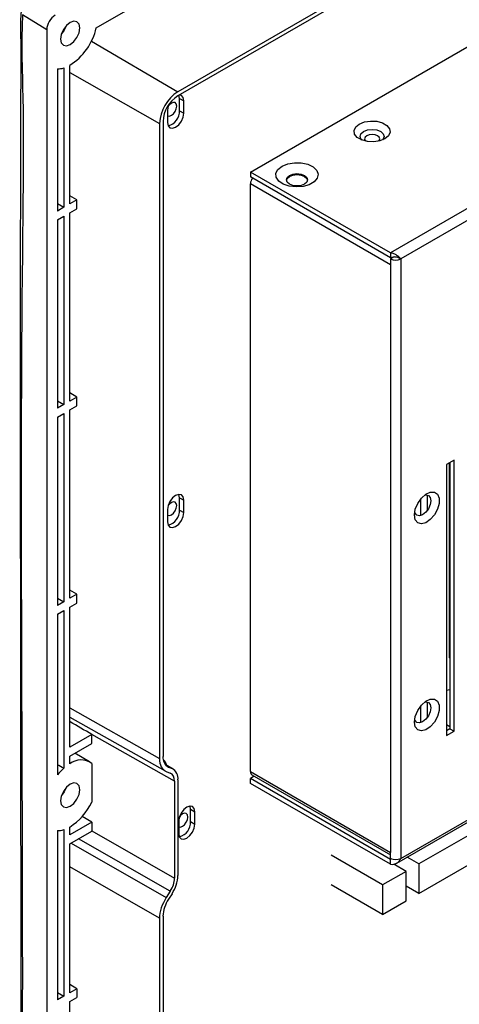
# Model space of a CAD drawing. Header units: millimetres. Extents: x 7320 to 8980, y -2461 to -1618.
# Tile 89 of 92: x 8784 to 8857, y -1974 to -1811. Entities that reach past the tile are written whole.
import ezdxf

# ---------------------------------------------------------------- set-up
doc = ezdxf.new("R2010")
doc.units = ezdxf.units.MM
doc.header["$LTSCALE"] = 3

msp = doc.modelspace()

# ---------------------------------------------------------------- linework, layer by layer
at = {"linetype": 'Continuous', "lineweight": 30}
for p, q in [((8970.52, -1730.45), (8810.01, -1823.11)), ((8970.52, -1731.11), (8810.01, -1823.77)), ((8822.03, -1836.41), (8954.26, -1760.07)), ((8977.45, -1773.46), (8845.22, -1849.8)), ((8977.45, -1775.42), (8846.92, -1850.78)), ((8796.51, -1812.52), (8817.64, -1800.32)), ((8788.3, -1812.85), (8784.31, -1810.38)), ((8788.3, -1812.85), (8788.3, -2070.87)), ((8795.71, -1814.71), (8810.01, -1823.11)), ((8790.07, -1819.3), (8790.07, -1842.86)), ((8791.13, -1819.15), (8791.13, -1842.24)), ((8792.12, -1841.67), (8792.12, -1818.73)), ((8792.12, -1819.92), (8806.98, -1828.36)), ((8810.29, -1824.2), (8810.19, -1823.67)), ((8810.29, -1824.2), (8811, -1824.61)), ((8810.29, -1826.24), (8810.29, -1824.2)), ((8811, -1826.65), (8811, -1824.61)), ((8808.31, -1826.16), (8808.31, -1828.2)), ((8810.29, -1826.24), (8811, -1826.65)), ((8806.98, -1828.36), (8806.98, -1933.52)), ((8807.56, -1828.02), (8807.56, -1933.19)), ((8822.03, -1836.41), (8822.03, -1837.22)), ((8845.22, -1849.8), (8822.03, -1836.41)), ((8845.22, -1850.61), (8822.03, -1837.22)), ((8845.22, -1851.75), (8822.03, -1838.37)), ((8822.03, -1935.7), (8822.03, -1838.37)), ((8793.28, -1841), (8792.12, -1840.32)), ((8793.28, -1841), (8792.12, -1841.67)), ((8793.28, -1842.47), (8793.28, -1841)), ((8790.07, -1841.63), (8791.13, -1842.24)), ((8791.13, -1842.24), (8790.07, -1842.86)), ((8792.12, -1843.14), (8793.28, -1842.47)), ((8790.07, -1844.33), (8791.13, -1843.71)), ((8791.13, -1843.71), (8791.13, -1874.91)), ((8792.12, -1874.33), (8792.12, -1843.14)), ((8790.07, -1844.33), (8790.07, -1875.52)), ((8845.22, -1849.8), (8845.22, -1850.61)), ((8845.89, -1850.45), (8845.22, -1850.61)), ((8845.72, -1850.49), (8845.22, -1850.78)), ((8845.22, -1850.78), (8845.22, -1851.75)), ((8846.92, -1850.78), (8846.61, -1850.6)), ((8846.92, -1850.78), (8846.92, -1950.07)), ((8845.22, -1851.75), (8845.22, -1949.09)), ((8793.28, -1873.66), (8792.12, -1872.98)), ((8790.07, -1874.29), (8791.13, -1874.91)), ((8791.13, -1874.91), (8790.07, -1875.52)), ((8793.28, -1873.66), (8792.12, -1874.33)), ((8792.12, -1875.8), (8793.28, -1875.13)), ((8793.28, -1875.13), (8793.28, -1873.66)), ((8846.25, -1950.86), (8977.63, -1875.02)), ((8846.92, -1950.07), (8977.45, -1874.71)), ((8790.07, -1876.99), (8791.13, -1876.38)), ((8791.13, -1876.38), (8791.13, -1907.57)), ((8792.12, -1907), (8792.12, -1875.8)), ((8790.07, -1876.99), (8790.07, -1908.18)), ((8855.77, -1884.1), (8854.5, -1884.83)), ((8854.5, -1884.83), (8854.5, -1929.74)), ((8854.92, -1884.59), (8854.92, -1916.81)), ((8855.06, -1884.5), (8855.06, -1928.6)), ((8855.77, -1929.01), (8855.77, -1884.1)), ((8851.37, -1892.34), (8851.37, -1889.91)), ((8810.29, -1890.34), (8811, -1890.75)), ((8810.29, -1892.38), (8810.29, -1890.34)), ((8811, -1892.79), (8811, -1890.75)), ((8850.24, -1893.29), (8850.24, -1890.53)), ((8808.31, -1892.3), (8808.31, -1894.34)), ((8810.29, -1892.38), (8811, -1892.79)), ((8793.28, -1906.32), (8792.12, -1905.64)), ((8790.07, -1906.95), (8791.13, -1907.57)), ((8791.13, -1907.57), (8790.07, -1908.18)), ((8793.28, -1906.32), (8792.12, -1907)), ((8792.12, -1908.47), (8793.28, -1907.79)), ((8793.28, -1907.79), (8793.28, -1906.32)), ((8790.07, -1909.65), (8791.13, -1909.04)), ((8791.13, -1909.04), (8791.13, -1935.15)), ((8792.12, -1931.65), (8792.12, -1908.47)), ((8790.07, -1909.65), (8790.07, -1936.22)), ((8854.92, -1916.81), (8855.06, -1916.89)), ((8792.12, -1925.16), (8806.98, -1933.52)), ((8850.24, -1927.59), (8850.24, -1924.82)), ((8851.37, -1926.63), (8851.37, -1924.21)), ((8792.12, -1926.7), (8807.93, -1935.59)), ((8792.19, -1927.46), (8792.12, -1927.5)), ((8854.5, -1927.92), (8855.06, -1928.25)), ((8855.06, -1928.6), (8854.5, -1928.92)), ((8854.5, -1929.74), (8855.77, -1929.01)), ((8855.06, -1928.6), (8855.77, -1929.01)), ((8795.76, -1929.55), (8792.12, -1931.65)), ((8795.76, -1931.02), (8795.76, -1929.58)), ((8809.45, -1937.29), (8795.76, -1929.58)), ((8792.12, -1933.12), (8795.76, -1931.02)), ((8882.44, -1932.21), (8849.92, -1950.99)), ((8792.12, -1934.43), (8792.12, -1933.12)), ((8795.39, -1934.07), (8792.93, -1932.66)), ((8795.76, -1934.34), (8795.76, -1940.77)), ((8809.22, -1935.28), (8807.91, -1934.5)), ((8809.05, -1935.19), (8807.93, -1934.53)), ((8808.46, -1934.95), (8808.16, -1934.77)), ((8808.46, -1934.95), (8809.05, -1935.19)), ((8808.09, -1935.67), (8808.76, -1935.95)), ((8810.03, -1937.08), (8810.03, -1952.9)), ((8822.03, -1935.7), (8845.22, -1949.09)), ((8822.67, -1936.47), (8822.03, -1936.84)), ((8822.03, -1937.66), (8822.03, -1936.84)), ((8845.22, -1950.23), (8822.03, -1936.84)), ((8822.28, -1936.25), (8845.22, -1949.49)), ((8849.92, -1955.89), (8882.44, -1937.11)), ((8809.45, -1937.29), (8809.45, -1953.36)), ((8845.22, -1951.05), (8822.03, -1937.66)), ((8812.13, -1941.94), (8812.84, -1942.35)), ((8812.13, -1943.98), (8812.13, -1941.94)), ((8795.76, -1944.09), (8794.18, -1943.16)), ((8812.84, -1944.39), (8812.84, -1942.35)), ((8791.13, -1945.31), (8791.13, -1972.89)), ((8795.76, -1944.09), (8792.12, -1946.19)), ((8792.12, -1946.19), (8792.12, -1944.88)), ((8795.76, -1944.09), (8795.76, -1945.53)), ((8810.15, -1943.9), (8810.15, -1945.94)), ((8812.13, -1943.98), (8812.84, -1944.39)), ((8790.07, -1945.46), (8790.07, -1973.5)), ((8792.12, -1947.66), (8795.76, -1945.56)), ((8808.76, -1955.5), (8793.58, -1946.82)), ((8795.76, -1945.53), (8809.45, -1953.36)), ((8792.12, -1972.32), (8792.12, -1947.66)), ((8792.33, -1947.54), (8808.09, -1956.55)), ((8843.91, -1954.46), (8835.42, -1949.56)), ((8845.22, -1950.07), (8845.22, -1949.09)), ((8845.38, -1950.14), (8845.22, -1950.23)), ((8845.22, -1951.05), (8845.22, -1950.23)), ((8849.92, -1950.99), (8847.97, -1949.87)), ((8806.98, -1959.98), (8792.12, -1951.49)), ((8847.8, -1952.22), (8845.75, -1951.03)), ((8849.92, -1950.99), (8849.92, -1955.89)), ((8847.8, -1952.22), (8843.91, -1954.46)), ((8847.8, -1957.12), (8847.8, -1952.22)), ((8843.91, -1959.36), (8835.42, -1954.46)), ((8843.91, -1954.46), (8843.91, -1959.36)), ((8849.92, -1955.89), (8847.8, -1954.67)), ((8808.76, -1955.5), (8808.09, -1956.55)), ((8809.05, -1955.92), (8808.46, -1956.84)), ((8843.91, -1959.36), (8847.8, -1957.12)), ((8806.98, -1959.98), (8806.98, -2065.15)), ((8807.56, -1959.65), (8807.56, -2064.82)), ((8793.28, -1971.65), (8792.12, -1970.96)), ((8790.07, -1972.28), (8791.13, -1972.89)), ((8791.13, -1972.89), (8790.07, -1973.5)), ((8793.28, -1971.65), (8792.12, -1972.32)), ((8792.12, -1973.79), (8793.28, -1973.12)), ((8793.28, -1971.65), (8793.28, -1973.12)), ((8792.12, -2004.98), (8792.12, -1973.79))]:
    msp.add_line(p, q, dxfattribs=at)
at = {"linetype": 'Continuous', "lineweight": 30, "flags": 128}
for points in [[(8793.78, -1812.54), (8793.66, -1811.91), (8793.31, -1811.51), (8792.8, -1811.41), (8792.19, -1811.62), (8791.58, -1812.11), (8791.06, -1812.81), (8790.72, -1813.61), (8790.6, -1814.38), (8790.72, -1815.01), (8791.06, -1815.41), (8791.58, -1815.51), (8792.19, -1815.3), (8792.8, -1814.81), (8793.31, -1814.11), (8793.66, -1813.32), (8793.78, -1812.54)], [(8791.5, -1812.2), (8791.19, -1812.89), (8790.75, -1813.5)], [(8811, -1824.61), (8810.9, -1824.07), (8810.6, -1823.74), (8810.23, -1823.65)], [(8808.51, -1825.22), (8808.41, -1825.5), (8808.31, -1826.16)], [(8808.32, -1827.08), (8808.61, -1827.13), (8808.95, -1827.01), (8809.29, -1826.74), (8809.57, -1826.36), (8809.76, -1825.91), (8809.83, -1825.48)], [(8809.83, -1825.48), (8809.76, -1825.13), (8809.57, -1824.91), (8809.29, -1824.86), (8808.95, -1824.97), (8808.61, -1825.25), (8808.42, -1825.48)], [(8808.31, -1828.2), (8808.41, -1828.73), (8808.7, -1829.07), (8809.14, -1829.15), (8809.65, -1828.97), (8810.17, -1828.56), (8810.6, -1827.97), (8810.9, -1827.3), (8811, -1826.65)], [(8840.06, -1828.45), (8840.91, -1828.1), (8841.92, -1827.95), (8842.96, -1828), (8843.9, -1828.25), (8844.64, -1828.68), (8845.08, -1829.22), (8845.17, -1829.82), (8844.9, -1830.4), (8844.3, -1830.9), (8843.45, -1831.24), (8842.44, -1831.4), (8841.41, -1831.34), (8840.46, -1831.09), (8839.72, -1830.66), (8839.28, -1830.12), (8839.19, -1829.52), (8839.46, -1828.94), (8840.06, -1828.45)], [(8840.77, -1829.67), (8841.42, -1829.42), (8842.18, -1829.33), (8842.95, -1829.42), (8843.6, -1829.67), (8844.03, -1830.05), (8844.18, -1830.49), (8844.03, -1830.93), (8843.88, -1831.1)], [(8840.49, -1831.1), (8840.33, -1830.93), (8840.18, -1830.49), (8840.33, -1830.05), (8840.77, -1829.67)], [(8841.3, -1830.39), (8841.03, -1830.62), (8840.93, -1830.9), (8841.03, -1831.17), (8841.14, -1831.29)], [(8843.22, -1831.29), (8843.34, -1831.17), (8843.43, -1830.9), (8843.34, -1830.62), (8843.07, -1830.39), (8842.66, -1830.23), (8842.18, -1830.17), (8841.7, -1830.23), (8841.3, -1830.39)], [(8827.26, -1835.43), (8828.2, -1835.04), (8829.3, -1834.85), (8830.45, -1834.88), (8831.53, -1835.12), (8832.41, -1835.55), (8833, -1836.12), (8833.23, -1836.77), (8833.09, -1837.43), (8832.58, -1838.03), (8831.77, -1838.5), (8830.74, -1838.79), (8829.59, -1838.87), (8828.46, -1838.74), (8827.47, -1838.4), (8826.73, -1837.89), (8826.31, -1837.27), (8826.26, -1836.61), (8826.59, -1835.97), (8827.26, -1835.43)], [(8828.5, -1836.96), (8829.07, -1836.74), (8829.74, -1836.66), (8830.41, -1836.74), (8830.97, -1836.96), (8831.35, -1837.29), (8831.49, -1837.67), (8831.35, -1838.06), (8830.97, -1838.39), (8830.41, -1838.61), (8829.74, -1838.68), (8829.07, -1838.61), (8828.5, -1838.39), (8828.12, -1838.06), (8827.99, -1837.67), (8828.12, -1837.29), (8828.5, -1836.96)], [(8827.99, -1837.75), (8828.12, -1837.45), (8828.5, -1837.12)], [(8828.5, -1837.12), (8829.07, -1836.9), (8829.74, -1836.82), (8830.41, -1836.9), (8830.97, -1837.12), (8831.35, -1837.45), (8831.48, -1837.75)], [(8811, -1890.75), (8810.9, -1890.21), (8810.6, -1889.88), (8810.17, -1889.79), (8809.65, -1889.97), (8809.14, -1890.38), (8808.7, -1890.97), (8808.41, -1891.64), (8808.31, -1892.3)], [(8810.29, -1890.34), (8810.19, -1889.8), (8810.18, -1889.79)], [(8849.19, -1893.2), (8849.33, -1892.26), (8849.73, -1891.3), (8850.33, -1890.42), (8851.05, -1889.77), (8851.8, -1889.41), (8852.48, -1889.41), (8852.99, -1889.76), (8853.26, -1890.42), (8853.26, -1891.29), (8852.99, -1892.26), (8852.48, -1893.19), (8851.8, -1893.97), (8851.05, -1894.48), (8850.33, -1894.66), (8849.73, -1894.49), (8849.33, -1893.98), (8849.19, -1893.2)], [(8850.85, -1889.92), (8851.05, -1889.88), (8851.49, -1889.96), (8851.78, -1890.3), (8851.88, -1890.83), (8851.78, -1891.49), (8851.49, -1892.16), (8851.05, -1892.74), (8850.54, -1893.16), (8850.02, -1893.34), (8849.59, -1893.25), (8849.29, -1892.92), (8849.23, -1892.73)], [(8809.83, -1891.62), (8809.76, -1891.27), (8809.57, -1891.05), (8809.29, -1891), (8808.95, -1891.11), (8808.61, -1891.39), (8808.42, -1891.62)], [(8808.31, -1894.34), (8808.41, -1894.87), (8808.7, -1895.21), (8809.14, -1895.29), (8809.65, -1895.11), (8810.17, -1894.7), (8810.6, -1894.11), (8810.9, -1893.44), (8811, -1892.79)], [(8808.32, -1893.22), (8808.61, -1893.27), (8808.95, -1893.15), (8809.29, -1892.88), (8809.57, -1892.49), (8809.76, -1892.05), (8809.83, -1891.62)], [(8855.06, -1922.17), (8855.05, -1922.17), (8854.5, -1922.29)], [(8849.19, -1927.49), (8849.33, -1926.56), (8849.73, -1925.59), (8850.33, -1924.72), (8851.05, -1924.06), (8851.8, -1923.71), (8852.48, -1923.71), (8852.99, -1924.06), (8853.26, -1924.71), (8853.26, -1925.58), (8852.99, -1926.55), (8852.48, -1927.49), (8851.8, -1928.26), (8851.05, -1928.78), (8850.33, -1928.96), (8849.73, -1928.78), (8849.33, -1928.27), (8849.19, -1927.49)], [(8850.85, -1924.21), (8851.05, -1924.17), (8851.49, -1924.26), (8851.78, -1924.59), (8851.88, -1925.13), (8851.78, -1925.78), (8851.49, -1926.45), (8851.05, -1927.04), (8850.54, -1927.45), (8850.02, -1927.63), (8849.59, -1927.55), (8849.29, -1927.21), (8849.23, -1927.02)], [(8793.78, -1938.7), (8793.66, -1938.06), (8793.31, -1937.67), (8792.8, -1937.57), (8792.19, -1937.78), (8791.58, -1938.27), (8791.06, -1938.97), (8790.72, -1939.76), (8790.6, -1940.53), (8790.72, -1941.17), (8791.06, -1941.56), (8791.58, -1941.67), (8792.19, -1941.45), (8792.8, -1940.96), (8793.31, -1940.27), (8793.66, -1939.47), (8793.78, -1938.7)], [(8791.5, -1938.35), (8791.19, -1939.04), (8790.75, -1939.65)], [(8812.84, -1942.35), (8812.73, -1941.82), (8812.44, -1941.48), (8812.01, -1941.4), (8811.49, -1941.58), (8810.98, -1941.99), (8810.54, -1942.58), (8810.25, -1943.25), (8810.15, -1943.9)], [(8812.13, -1941.94), (8812.03, -1941.41), (8812.02, -1941.4)], [(8810.16, -1944.82), (8810.45, -1944.88), (8810.79, -1944.76), (8811.12, -1944.49), (8811.41, -1944.1), (8811.6, -1943.66), (8811.67, -1943.23)], [(8811.67, -1943.23), (8811.6, -1942.88), (8811.41, -1942.66), (8811.12, -1942.6), (8810.79, -1942.72), (8810.45, -1942.99), (8810.26, -1943.22)], [(8810.15, -1945.94), (8810.25, -1946.48), (8810.54, -1946.81), (8810.98, -1946.9), (8811.49, -1946.72), (8812.01, -1946.3), (8812.44, -1945.72), (8812.73, -1945.05), (8812.84, -1944.39)]]:
    msp.add_lwpolyline(points, dxfattribs=at)
at = {"linetype": 'Continuous', "lineweight": 30}
for centre, radius, start, end in [((8791.37, -1812.99), 3.07, 122.6058, 177.3942), ((8786.78, -1810.29), 9.98, 302.3324, 347.1203), ((8790.15, -1816), 3.31, 268.6316, 287.2737), ((8813.56, -1828.65), 6.58, 122.6053, 177.3947), ((8812.88, -1828.26), 5.33, 122.6054, 177.3946), ((8807.82, -1826.35), 2.47, 283.9916, 2.5209), ((8823.84, -1838.44), 1.81, 145.1166, 177.5135), ((8846.07, -1849.14), 1.84, 242.6098, 297.3903), ((8807.82, -1892.49), 2.47, 283.9916, 2.5209), ((8794, -1936.8), 3.03, 54.392, 128.3972), ((8809.31, -1933.4), 1.77, 173.2641, 241.4329), ((8806.52, -1935.05), 1.71, 12.8249, 50.9905), ((8797.16, -1942.15), 9.24, 130.733, 140.1132), ((8808.14, -1936.86), 1.9, 353.2653, 61.4323), ((8822.62, -1935.76), 0.592, 173.7037, 234.9852), ((8787.13, -1936.8), 9.49, 301.6799, 335.3169), ((8790.15, -1942.15), 3.31, 268.6294, 287.2758), ((8809.66, -1944.09), 2.47, 283.9855, 2.5269), ((8846.07, -1948.43), 1.84, 242.6098, 297.3903), ((8804.18, -1952.68), 5.85, 326.2967, 357.8158), ((8812.99, -1959.86), 5.44, 146.2963, 177.8165)]:
    msp.add_arc(centre, radius, start, end, dxfattribs=at)
for centre, major_axis, ratio, start_param, end_param in [((8794.83, -1931.31), (93.04, -54.62), 0.018428, 1.571638, 1.609995), ((8793.78, -1930.72), (1.4, 2.42), 0.577361, 5.497753, 5.509024), ((8810.16, -1931.69), (2.25, 3.9), 0.577361, 2.356161, 3.218296), ((8852.95, -1974.7), (263.78, -147.1), 0.015113, 1.815799, 1.819937), ((8807.47, -1938.43), (1.4, 2.42), 0.577361, 5.497753, 6.359888), ((8793.78, -1946.67), (1.4, 2.42), 0.577402, 5.486448, 5.497718), ((8807.47, -1954.51), (1.4, 2.42), 0.577402, 4.635583, 5.497718), ((8810.16, -1958.15), (2.25, 3.9), 0.577402, 1.493991, 2.356126)]:
    msp.add_ellipse(centre, major_axis=major_axis, ratio=ratio, start_param=start_param, end_param=end_param, dxfattribs=at)
for points, knots in [([(8784.07, -1809.89), (8784.03, -1810.25), (8783.93, -1811.22), (8783.97, -1813.16), (8784.02, -1816.33), (8783.82, -1864.91), (8784.04, -1935.74), (8784, -2008.83), (8784, -2035.84), (8784, -2039.8)], [0, 0, 0, 0, 0.004866, 0.013139, 0.024685, 0.046118, 0.647592, 0.948329, 1, 1, 1, 1]), ([(8784.31, -1810.38), (8784.24, -1812.02), (8784.11, -1815.3), (8784.56, -1828.8), (8783.74, -1879.25), (8784.32, -1934.32), (8784.24, -1993.1), (8784.41, -2015.41), (8784.19, -2034.23), (8784.03, -2039.13), (8783.96, -2041.29)], [0, 0, 0, 0, 0.021836, 0.043736, 0.171622, 0.683165, 0.753904, 0.935135, 0.971423, 1, 1, 1, 1]), ([(8846.92, -1850.78), (8846.84, -1850.69), (8846.68, -1850.51), (8846.29, -1850.19), (8845.79, -1849.92), (8845.41, -1849.84), (8845.22, -1849.8)], [0, 0, 0, 0, 0.229342, 0.484175, 0.739075, 1, 1, 1, 1]), ([(8845.86, -1850.45), (8845.93, -1850.44), (8846.04, -1850.42), (8846.21, -1850.44), (8846.4, -1850.49), (8846.53, -1850.56), (8846.61, -1850.6)], [0, 0, 0, 0, 0.274752, 0.426614, 0.636934, 1, 1, 1, 1]), ([(8845.22, -1951.05), (8845.39, -1951.06), (8845.74, -1951.07), (8846.23, -1950.9), (8846.66, -1950.57), (8846.83, -1950.24), (8846.92, -1950.07)], [0, 0, 0, 0, 0.229348, 0.484176, 0.739076, 1, 1, 1, 1])]:
    msp.add_open_spline(points, degree=3, knots=knots, dxfattribs=at)

doc.saveas('drawing.dxf')
